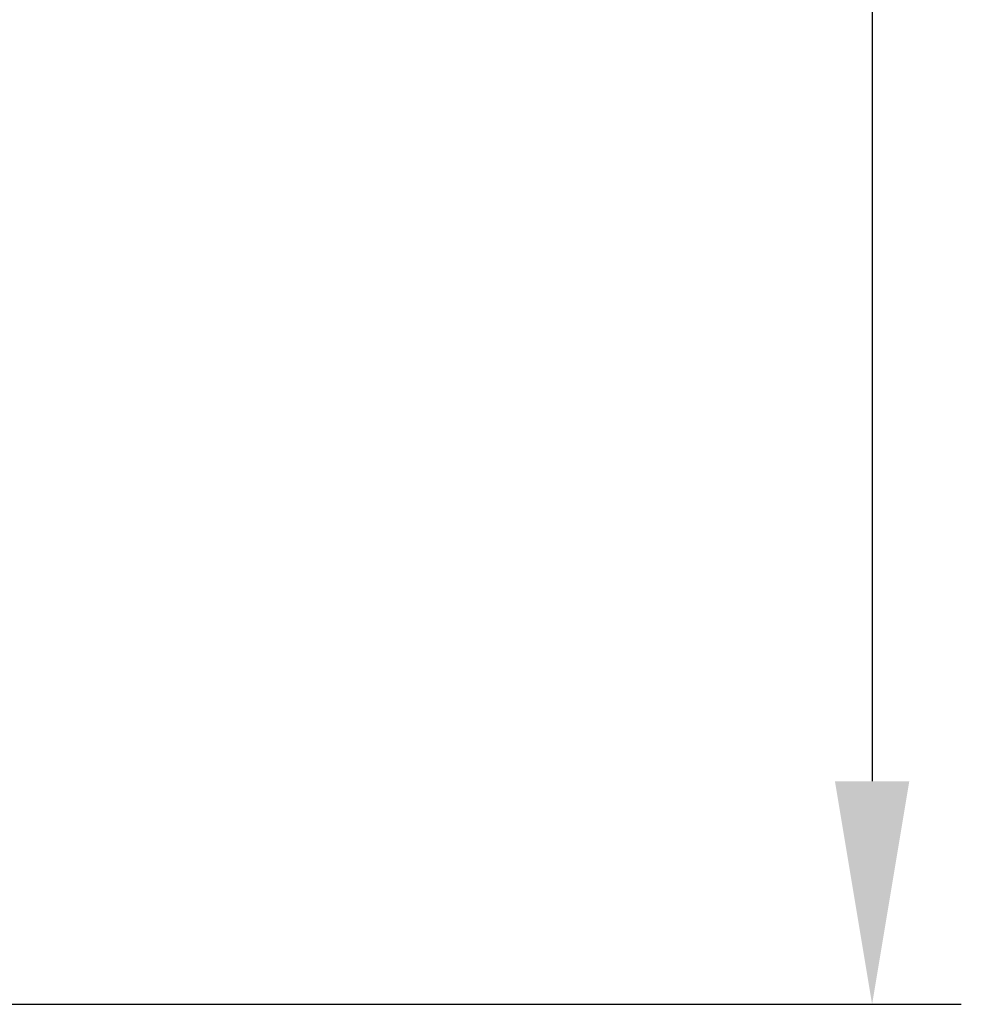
# Model space of a CAD drawing. Extents: x 35 to 231, y -187 to 76.
# Tile 57 of 58: x 114.14 to 119.42, y 41.48 to 47. Entities that reach past the tile are written whole.
import ezdxf

# ---------------------------------------------------------------- set-up
doc = ezdxf.new("R2010")
doc.units = 0
doc.header["$MEASUREMENT"] = 0
doc.layers.get('DEFPOINTS').update_dxf_attribs({"linetype": 'CONTINUOUS'})
doc.layers.add('DIM', color=4, linetype='CONTINUOUS')
doc.styles.add('DIM-7', font='SIMPLEX.shx', dxfattribs={"width": 0.7, "bigfont": 'chineset.shx'})
doc.dimstyles.new('CNS', dxfattribs={"dimtxt": 3.5, "dimasz": 2.5, "dimexe": 1, "dimexo": 1.5, "dimgap": 0.09, "dimtad": 0, "dimdsep": 46, "dimtxsty": 'DIM-7', "dimcen": 0.09, "dimclrd": 1, "dimclre": 1, "dimclrt": 4, "dimadec": 0, "dimazin": 0, "dimtfac": 1, "dimtix": 1, "dimtmove": 2, "dimatfit": 3, "dimfxl": 1, "dimtvp": 0.971429, "dimtolj": 1, "dimarcsym": 0})

# ---------------------------------------------------------------- blocks, each defined once
blk = doc.blocks.new('*D4')
at = {"layer": 'DEFPOINTS', "color": 0, "transparency": 16777216}
for p in [(112.9994, 66.4822), (112.9994, 41.4822), (118.9214, 41.4822)]:
    blk.add_point(p, dxfattribs=at)
at = {"layer": 'DIM', "color": 7, "lineweight": -2, "transparency": 16777216}
for p, q in [((113.7494, 66.4822), (119.4214, 66.4822)), ((118.9214, 65.2322), (118.9214, 42.7322)), ((113.7494, 41.4822), (119.4214, 41.4822))]:
    blk.add_line(p, q, dxfattribs=at)
at = {"layer": 'DIM', "color": 7, "transparency": 16777216}
for points in [[(118.7131, 65.2322), (119.1297, 65.2322), (118.9214, 66.4822)], [(118.7131, 42.7322), (119.1297, 42.7322), (118.9214, 41.4822)]]:
    blk.add_solid(points, dxfattribs=at)
at = {"layer": 'DIM', "color": 7, "transparency": 16777216, "insert": (117.2964, 53.9822), "char_height": 1.75, "attachment_point": 5, "rotation": 90, "style": 'DIM-7'}
blk.add_mtext('\\A1;%%C25{\\H1.05;\\S-0.007^ -0.02;}', dxfattribs=at)

msp = doc.modelspace()

# ---------------------------------------------------------------- dimensions: what is measured, and where the dimension line sits
at = {"layer": 'DIM', "color": 7}
dim = msp.add_linear_dim(base=(118.9214, 41.4822), p1=(112.9994, 66.4822), p2=(112.9994, 41.4822), angle=90, text='%%C<>', dimstyle='CNS', override={"dimscale": 0.5, "dimgap": 0.8, "dimtad": 1, "dimclrd": 7, "dimclre": 7, "dimclrt": 7, "dimtol": 1, "dimtp": -0.007, "dimtm": 0.02, "dimtfac": 0.6, "dimtdec": 3, "dimtmove": 0}, dxfattribs=at)
dim.commit()
dim.dimension.update_dxf_attribs({"geometry": '*D4', "text_midpoint": (117.2964, 53.9822)})

doc.saveas('drawing.dxf')
